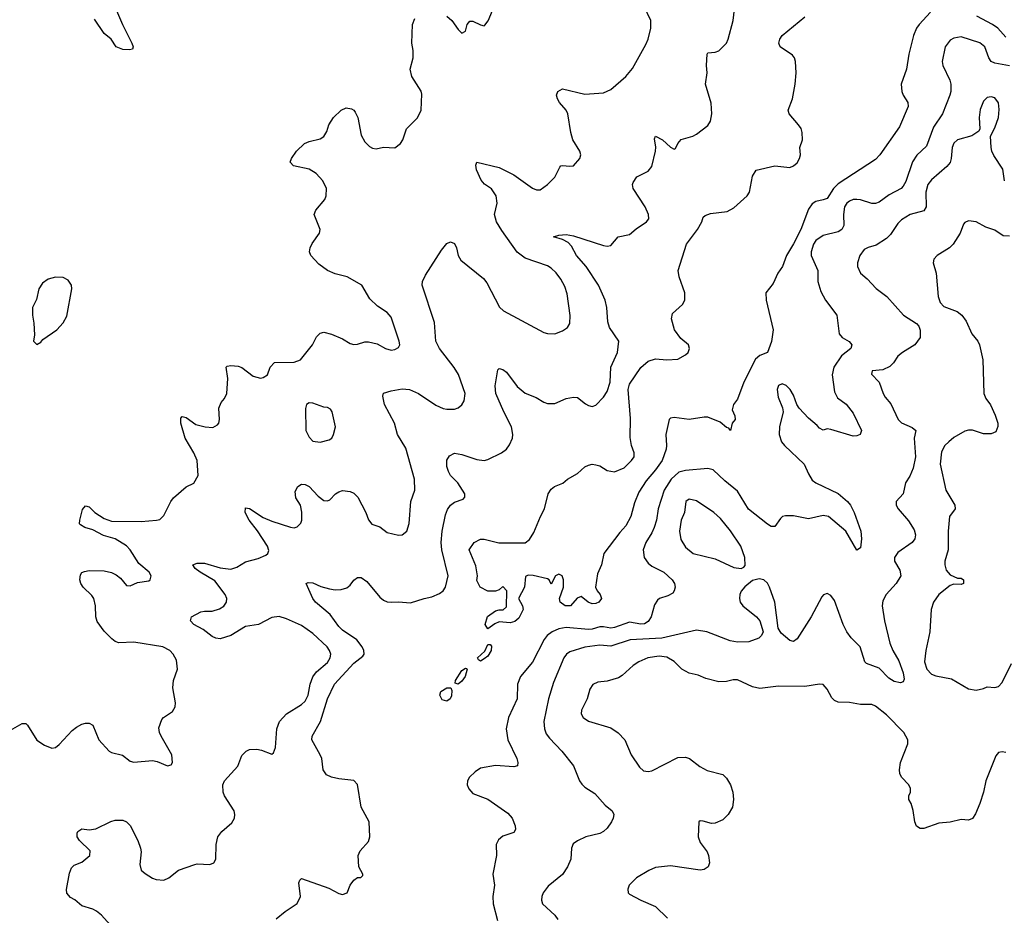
# Model space of a CAD drawing. Header units: inches. Extents: x 2134017 to 2292458, y 756222 to 916513.
# Tile 126 of 256: x 2192697 to 2197981, y 832649 to 837455. Entities that reach past the tile are written whole.
import ezdxf

# ---------------------------------------------------------------- set-up
doc = ezdxf.new("R2010")
doc.units = ezdxf.units.IN
doc.header["$MEASUREMENT"] = 0
doc.layers.add('C1893', color=7, linetype='Continuous')

msp = doc.modelspace()

# ---------------------------------------------------------------- linework, layer by layer
at = {"layer": 'C1893', "color": 5}
for points, elevation in [([(2194073.2, 832630), (2194122.7, 832670), (2194186.7, 832713.3), (2194203.6, 832750), (2194196, 832824), (2194201.5, 832838.5), (2194210, 832846), (2194355.6, 832795.6), (2194410, 832765.5), (2194430, 832760.7), (2194454, 832770), (2194470, 832811.3), (2194490, 832838), (2194510, 832851.3), (2194528, 832852), (2194538, 832862), (2194538, 832870), (2194518, 832910), (2194513.6, 832970), (2194524.2, 832995.8), (2194570, 833046), (2194576.8, 833070), (2194572.3, 833150), (2194530.4, 833230), (2194510, 833351.5), (2194490, 833371.7), (2194410, 833381.5), (2194370, 833391.1), (2194343.5, 833403.5), (2194325.7, 833430), (2194318, 833490), (2194309.8, 833510), (2194265.1, 833590), (2194267.1, 833610), (2194311.1, 833688.9), (2194349.4, 833810), (2194386.9, 833890), (2194490, 834002.7), (2194539.4, 834040.6), (2194545.7, 834050), (2194543.9, 834070), (2194534.8, 834090), (2194507, 834127), (2194430, 834179.3), (2194410, 834199.7), (2194363.7, 834263.7), (2194284.8, 834330), (2194271, 834350), (2194235.3, 834430), (2194245.8, 834434.2), (2194270, 834432.9), (2194313.8, 834413.8), (2194360.5, 834400.5), (2194390, 834395.3), (2194423.1, 834396.9), (2194453.8, 834406.2), (2194470, 834420.4), (2194490, 834448.4), (2194510, 834462), (2194530, 834462.6), (2194560.6, 834440.6), (2194630, 834357), (2194650, 834340.3), (2194670, 834332), (2194690, 834330.3), (2194730, 834331.8), (2194794.5, 834325.5), (2194868.7, 834350), (2194910, 834357.6), (2194950, 834376.5), (2194969.8, 834390.2), (2194981.7, 834410), (2194996.8, 834470), (2194963.6, 834610), (2194958.5, 834650), (2194964.4, 834710), (2194982.6, 834797.4), (2194993.6, 834826.4), (2195010, 834850.4), (2195030, 834865.3), (2195077.1, 834882.9), (2195086.3, 834893.7), (2195086.6, 834910), (2195074, 834930), (2195047.8, 834970), (2195010, 835009.6), (2194998.9, 835030), (2194990, 835058), (2194990, 835091), (2195004.4, 835115.6), (2195030, 835128.2), (2195070, 835122), (2195150, 835094.4), (2195190, 835090.2), (2195210, 835094.7), (2195282.7, 835130), (2195309.7, 835150.3), (2195325.9, 835174.1), (2195341.3, 835210), (2195344, 835230), (2195337.2, 835270), (2195295.1, 835350), (2195253, 835450), (2195249.8, 835490), (2195263.3, 835576.7), (2195270, 835582.8), (2195290, 835578), (2195310, 835563), (2195367.5, 835487.5), (2195410, 835451.6), (2195468.4, 835428.4), (2195510, 835402), (2195530, 835395.6), (2195570, 835394.9), (2195630, 835422.4), (2195670, 835430.4), (2195690, 835428.2), (2195733.8, 835393.8), (2195750, 835384), (2195770, 835379.1), (2195790, 835387.3), (2195829.8, 835430.2), (2195850, 835460.7), (2195865.7, 835510), (2195869.6, 835590), (2195905.6, 835670), (2195913.3, 835730), (2195862.8, 835802.8), (2195854, 835834), (2195848.7, 835910), (2195838.9, 835950), (2195804.1, 836030), (2195736.8, 836130), (2195686.1, 836190), (2195659, 836239), (2195639.9, 836259.9), (2195610, 836276.2), (2195562, 836290), (2195590, 836298.4), (2195630, 836302.3), (2195670, 836295), (2195830, 836244), (2195850, 836240.3), (2195870, 836243.1), (2195909.7, 836290.3), (2195970, 836301.6), (2196006.3, 836333.7), (2196061.2, 836370), (2196073.8, 836386.2), (2196071.6, 836410), (2196053.6, 836450), (2195989.6, 836550), (2195986.6, 836570), (2195990, 836582), (2196010, 836611), (2196070, 836641.6), (2196090, 836668), (2196109.8, 836750), (2196111.4, 836771.4), (2196104.8, 836815.2), (2196109, 836830), (2196146.8, 836810), (2196190, 836770.7), (2196210, 836761), (2196216, 836764), (2196229.5, 836790.5), (2196247.3, 836812.7), (2196310, 836830.6), (2196330, 836840.7), (2196390, 836887.3), (2196404.5, 836910), (2196411.3, 836950), (2196407.9, 837007.9), (2196378.4, 837110), (2196387, 837170), (2196382.9, 837210), (2196387, 837270), (2196390, 837278), (2196430, 837280.5), (2196450, 837288.4), (2196489.7, 837330), (2196499.2, 837350), (2196526.4, 837450), (2196541.7, 837590)], 240), ([(2193199.7, 832579.7), (2193135.7, 832650), (2193110, 832670.5), (2193090, 832682.6), (2193030, 832699.7), (2192992.8, 832732.8), (2192970, 832745.1), (2192950, 832768.2), (2192947.7, 832787.7), (2192964.4, 832875.6), (2192975.4, 832904.6), (2192990, 832918.8), (2193030, 832933.6), (2193074, 832970), (2193074.9, 832994.9), (2193018.4, 833050), (2193006.6, 833070), (2193005.2, 833090), (2193010, 833098), (2193030, 833113.4), (2193070, 833108.2), (2193106.7, 833113.3), (2193187.3, 833152.7), (2193210, 833159.1), (2193250, 833159.1), (2193270, 833150.7), (2193290, 833130.7), (2193331.1, 833051.1), (2193346.3, 833010), (2193349, 832990), (2193342.6, 832922.6), (2193350, 832891), (2193370, 832872.7), (2193410, 832848), (2193430, 832840.5), (2193470, 832838), (2193497.2, 832850), (2193550, 832890.6), (2193638, 832922), (2193650, 832925.5), (2193717.5, 832922.5), (2193739, 832930), (2193749.5, 832950.5), (2193751.1, 833030), (2193760.5, 833070), (2193781.4, 833098.6), (2193835, 833145), (2193849.8, 833170.2), (2193852, 833190), (2193847.6, 833210), (2193796.8, 833290), (2193788.6, 833310), (2193787.1, 833350), (2193796.4, 833370), (2193867.4, 833450), (2193890, 833507.3), (2193912.7, 833530), (2193930, 833538), (2193970, 833540.3), (2193995.8, 833535.8), (2194050, 833514), (2194058.7, 833521.3), (2194069.7, 833550.3), (2194076.5, 833650), (2194092.4, 833690), (2194130, 833730.2), (2194210, 833780.6), (2194230, 833797.8), (2194244.9, 833830), (2194255.5, 833890), (2194270.4, 833929.6), (2194290, 833955.2), (2194350, 834006), (2194363.2, 834030), (2194366.3, 834050), (2194360.7, 834070), (2194347.8, 834090), (2194270, 834161.7), (2194210, 834204), (2194130, 834240.9), (2194090, 834252.6), (2194050, 834247.2), (2193978.8, 834210), (2193910, 834198.7), (2193830, 834151.1), (2193773.6, 834133.6), (2193750, 834136.9), (2193730, 834146), (2193682.3, 834182.3), (2193632.3, 834210), (2193613.2, 834230), (2193619, 834250), (2193670, 834277), (2193690, 834281.7), (2193730, 834282), (2193770, 834293.8), (2193792.2, 834307.8), (2193800.9, 834319.1), (2193807.4, 834330), (2193808.6, 834350), (2193800.5, 834370), (2193744.4, 834444.4), (2193666, 834490), (2193639.6, 834510), (2193627.3, 834530), (2193650, 834538.9), (2193690, 834539.5), (2193773.2, 834513.2), (2193830, 834506.7), (2193862, 834518), (2193910, 834546.7), (2193976.5, 834563.5), (2194018.9, 834581.1), (2194029.8, 834590.2), (2194033.9, 834606.1), (2194027.3, 834630), (2193973.1, 834713.1), (2193928.6, 834770), (2193908.2, 834810), (2193910, 834836), (2193930, 834832.6), (2194004.6, 834784.6), (2194050, 834764.6), (2194150, 834732), (2194170, 834729.2), (2194186.6, 834733.4), (2194206, 834754), (2194210.7, 834770), (2194212.2, 834812.2), (2194205.1, 834850), (2194179.7, 834890), (2194175.9, 834924.1), (2194189.3, 834950), (2194210, 834963), (2194230, 834961.6), (2194250, 834950.4), (2194298.7, 834898.7), (2194330, 834875.3), (2194350, 834872.4), (2194362, 834878), (2194392.3, 834910), (2194410, 834922.4), (2194430, 834928.2), (2194470, 834923.8), (2194490, 834914.9), (2194512.4, 834892.4), (2194555.3, 834810), (2194570, 834770.8), (2194587.6, 834747.6), (2194630, 834733), (2194670, 834703.8), (2194730, 834688.2), (2194750, 834690.6), (2194774.5, 834710), (2194788, 834752), (2194797.3, 834870), (2194818, 834930), (2194816.8, 834990), (2194770, 835156.2), (2194725.6, 835230), (2194708.1, 835290), (2194655.6, 835390), (2194645.4, 835434.6), (2194649.7, 835450.3), (2194690, 835463.1), (2194750, 835474), (2194788.6, 835471.4), (2194838, 835450), (2194930, 835387), (2194970, 835368.5), (2194990, 835364.5), (2195030, 835365.8), (2195050, 835371.8), (2195070, 835388.4), (2195082.3, 835410), (2195087.6, 835450), (2195051.8, 835551.8), (2195028.9, 835588.9), (2194949.8, 835690), (2194929.8, 835730), (2194923.5, 835830), (2194857.2, 836030), (2194859.3, 836050), (2194875.9, 836084.1), (2194961.5, 836218.5), (2194990, 836253.4), (2195010, 836263.7), (2195030, 836254), (2195040.8, 836230), (2195050.3, 836190.3), (2195064.4, 836164.4), (2195186.4, 836066.4), (2195203.4, 836043.4), (2195272.4, 835912.4), (2195293.4, 835893.4), (2195510, 835776), (2195530, 835770.3), (2195570, 835770.2), (2195610, 835784.6), (2195636.5, 835803.5), (2195650, 835824), (2195651.9, 835868.1), (2195636.1, 835983.9), (2195623.2, 836023.2), (2195602.1, 836062.1), (2195576.8, 836096.8), (2195550, 836122), (2195530, 836133.5), (2195410, 836176.3), (2195367.6, 836207.6), (2195283.9, 836323.9), (2195255.8, 836370), (2195246, 836410), (2195259.7, 836470), (2195255.1, 836510), (2195230, 836547.3), (2195192.5, 836572.5), (2195174.2, 836594.2), (2195149.6, 836650), (2195145.1, 836674.9), (2195150, 836690.6), (2195270, 836662), (2195350, 836623.2), (2195450, 836551.6), (2195470, 836542.6), (2195490, 836542), (2195529.6, 836570), (2195569.6, 836610), (2195595.5, 836664.5), (2195602, 836670), (2195610, 836673.4), (2195650, 836668.2), (2195670, 836670.5), (2195704.2, 836710), (2195709.6, 836730), (2195703.6, 836750), (2195666.3, 836810), (2195655.1, 836850), (2195639.6, 836950), (2195629.6, 836970), (2195593.6, 837010), (2195583, 837030), (2195578.7, 837050), (2195585.6, 837070), (2195610, 837084.4), (2195730, 837055.9), (2195830, 837062.7), (2195870, 837081.1), (2195949.8, 837150.2), (2195986.1, 837193.9), (2196057.6, 837322.4), (2196069.8, 837350.2), (2196084.8, 837410), (2196083.5, 837450), (2196047.1, 837530)], 260), ([(2193206.4, 837530), (2193248.5, 837428.5), (2193299.3, 837330), (2193306.8, 837310), (2193303.6, 837296.4), (2193287.1, 837292.9), (2193250, 837295.6), (2193215.1, 837310), (2193187.6, 837350), (2193150, 837380.3), (2193098.1, 837458.1)], 280), ([(2194990, 837474.8), (2195016, 837450), (2195050, 837402), (2195070, 837382), (2195090, 837394), (2195099, 837430), (2195113.6, 837446.4), (2195130, 837447.3), (2195170, 837427.3), (2195190, 837422.8), (2195194, 837426), (2195211.4, 837448.6), (2195251.9, 837548.1)], 280), ([(2192610, 833620.4), (2192710, 833679.1), (2192730, 833679.1), (2192739.1, 833670), (2192790, 833588.7), (2192830, 833562.4), (2192870, 833546.4), (2192890, 833550.5), (2192910, 833564.9), (2192979.2, 833640.8), (2193001.4, 833658.6), (2193030, 833674.4), (2193050, 833680.4), (2193070, 833679.3), (2193090.4, 833670), (2193121.6, 833590), (2193177.1, 833530), (2193190, 833522.3), (2193248.6, 833508.6), (2193290, 833476.3), (2193310, 833470.6), (2193410, 833480.5), (2193434.6, 833474.6), (2193490, 833450.8), (2193510, 833456), (2193517, 833470), (2193513.3, 833510), (2193456.9, 833610), (2193448.2, 833630), (2193444.9, 833655.1), (2193460.5, 833699.5), (2193469.6, 833710.4), (2193518, 833742), (2193531.9, 833768.1), (2193534, 833790), (2193518.4, 833870), (2193522.9, 833910), (2193544.5, 833970), (2193538.3, 834018.3), (2193520.9, 834050), (2193503.7, 834070), (2193465.2, 834090), (2193310, 834115), (2193230, 834112), (2193210, 834118.5), (2193192.6, 834132.6), (2193150, 834173.5), (2193113.6, 834226.4), (2193105.2, 834250), (2193104, 834310), (2193094.8, 834350), (2193085.2, 834365.2), (2193038.7, 834410), (2193025.1, 834430), (2193019.6, 834450), (2193023.3, 834476.7), (2193031.6, 834488.4), (2193045.6, 834494.4), (2193070, 834498.9), (2193150, 834497.8), (2193190, 834489), (2193215.8, 834475.8), (2193238, 834458), (2193270, 834418.8), (2193290, 834416.3), (2193330, 834434.9), (2193390, 834444), (2193397.2, 834450), (2193403.7, 834470), (2193392.3, 834490), (2193336.6, 834536.6), (2193289.8, 834610), (2193270, 834631.7), (2193210, 834669.9), (2193147.4, 834687.4), (2193090, 834718.3), (2193047, 834730), (2193023.7, 834743.7), (2193017.7, 834750), (2193019.3, 834770), (2193034.1, 834825.9), (2193050, 834846), (2193070, 834841.6), (2193100.3, 834810), (2193150, 834778.3), (2193190, 834764), (2193350, 834762.8), (2193431.2, 834768.8), (2193450, 834773.4), (2193458.6, 834781.4), (2193470, 834794.8), (2193507.8, 834870), (2193523.6, 834890), (2193590, 834948.2), (2193632.5, 834967.5), (2193654.8, 835010), (2193649, 835090), (2193631.6, 835131.6), (2193585.8, 835210), (2193563, 835290), (2193562.5, 835317.5), (2193570, 835326), (2193590, 835320.5), (2193643.2, 835283.2), (2193692, 835270), (2193733.1, 835266.9), (2193759.1, 835280.9), (2193766, 835290), (2193769.5, 835310), (2193765.2, 835370), (2193778.6, 835401.4), (2193797, 835423), (2193809.3, 835450), (2193814, 835530), (2193805.2, 835590), (2193810, 835596), (2193830, 835599.1), (2193870, 835595.8), (2193890, 835588.4), (2193950, 835542), (2193990, 835531), (2194004.7, 835535.3), (2194028, 835550), (2194042, 835590), (2194065.2, 835614.8), (2194170, 835618), (2194204, 835630), (2194269.4, 835710), (2194290, 835753.4), (2194310, 835772.7), (2194330, 835777.6), (2194370, 835767), (2194430, 835742), (2194470, 835717.6), (2194490, 835712.2), (2194510, 835714), (2194550, 835727), (2194570, 835727.2), (2194615.2, 835715.2), (2194661, 835690), (2194690, 835682), (2194710, 835684.6), (2194730, 835695.5), (2194737.3, 835710), (2194734, 835730), (2194690, 835858), (2194670, 835883.6), (2194617.8, 835917.8), (2194576.6, 835956.6), (2194534, 836030), (2194454.6, 836074.6), (2194390, 836091.8), (2194348.4, 836108.4), (2194302.7, 836142.7), (2194260.5, 836190), (2194253, 836210), (2194256.3, 836230), (2194266.7, 836253.3), (2194306.6, 836310), (2194309.4, 836330), (2194278, 836410), (2194286.2, 836433.8), (2194334, 836490), (2194342.9, 836510), (2194344.7, 836550), (2194324, 836590), (2194288.2, 836630), (2194250, 836653.1), (2194166, 836670), (2194149.6, 836690), (2194155.6, 836710), (2194182, 836750), (2194225.6, 836790), (2194250, 836801.3), (2194310, 836816.5), (2194330, 836828.5), (2194345.5, 836854.5), (2194355.6, 836890), (2194381.5, 836930), (2194422.4, 836970), (2194450, 836982.3), (2194477.6, 836977.6), (2194490.2, 836970.2), (2194498.2, 836958.2), (2194511.8, 836930), (2194530, 836834.8), (2194550, 836798.8), (2194574.4, 836774.4), (2194590, 836766), (2194610, 836762.8), (2194650, 836770.7), (2194710, 836766.8), (2194741.2, 836790), (2194752.7, 836810), (2194773.2, 836870), (2194831.5, 836928.5), (2194851, 836969), (2194856.3, 837056.3), (2194851.3, 837071.3), (2194800.9, 837150), (2194792.7, 837190), (2194809.3, 837250), (2194809.3, 837290), (2194800.9, 837330), (2194806, 837430), (2194818.6, 837461.4)], 280), ([(2197584.4, 837495.6), (2197525.2, 837430), (2197510.2, 837410), (2197493.5, 837370), (2197469.3, 837270), (2197456.9, 837190), (2197427, 837110), (2197432, 837070), (2197438.7, 837050), (2197463.7, 837010), (2197466, 836990), (2197419, 836881), (2197312.9, 836730), (2197290, 836705.1), (2197090, 836574), (2197064.6, 836550), (2197030, 836496.1), (2197010, 836487.6), (2196970, 836480.2), (2196950, 836466.6), (2196930, 836438.8), (2196889.6, 836330), (2196850, 836251.8), (2196812.1, 836190), (2196790.9, 836130), (2196765.9, 836094.1), (2196740.1, 836039.9), (2196702, 835990), (2196703.6, 835950), (2196740.3, 835790), (2196732.4, 835727.6), (2196710.8, 835670), (2196670, 835654), (2196646.7, 835633.3), (2196583.5, 835510), (2196550, 835418.4), (2196527.7, 835390), (2196521.1, 835361.1), (2196534.9, 835330), (2196536.3, 835310), (2196521, 835290), (2196512, 835250), (2196503.1, 835263.1), (2196490, 835266), (2196456.1, 835296.1), (2196390, 835322), (2196370, 835322.8), (2196290, 835308.8), (2196210, 835319.7), (2196190, 835317), (2196182, 835310), (2196164.2, 835230), (2196169, 835170), (2196166, 835150), (2196145, 835090), (2196110, 835038.8), (2196058.9, 834981.1), (2196020.2, 834919.8), (2195997.4, 834862.6), (2195977.8, 834790), (2195950, 834738.7), (2195917.2, 834702.8), (2195832.2, 834590), (2195819.3, 834530), (2195798.3, 834481.7), (2195788.2, 834410), (2195796.3, 834390), (2195813, 834370), (2195819.3, 834350), (2195804.9, 834330), (2195790, 834322), (2195770, 834320.5), (2195747.6, 834330), (2195710, 834359.5), (2195688.5, 834351.5), (2195653.4, 834310), (2195624, 834310), (2195597.2, 834330), (2195594, 834350), (2195615.1, 834410), (2195616, 834450), (2195608, 834470), (2195590, 834479), (2195572, 834470), (2195550, 834426), (2195538, 834450), (2195530, 834455.3), (2195452.9, 834472.9), (2195426.4, 834473.6), (2195412, 834468), (2195407.3, 834410), (2195374.9, 834350), (2195394.8, 834310), (2195399.3, 834290), (2195376, 834244), (2195354.2, 834225.8), (2195330, 834217.7), (2195270, 834223.1), (2195247.1, 834212.9), (2195210, 834186), (2195194.5, 834210), (2195208.1, 834251.9), (2195250, 834283), (2195270, 834288.4), (2195292.5, 834287.5), (2195310, 834304.7), (2195311.6, 834390), (2195290, 834414), (2195270, 834395.3), (2195250, 834388), (2195210, 834388), (2195169.3, 834409.3), (2195150, 834446), (2195154, 834470), (2195144.4, 834524.4), (2195109.6, 834610), (2195136, 834650), (2195170, 834667.7), (2195190, 834667.7), (2195267.9, 834647.9), (2195410, 834647.7), (2195433.7, 834666.3), (2195456.6, 834703.4), (2195491.8, 834790), (2195513.6, 834830), (2195533.3, 834910), (2195550, 834936.4), (2195567, 834950), (2195611.3, 834968.7), (2195637.2, 834990), (2195690, 835019.5), (2195730, 835055.5), (2195750, 835065), (2195770, 835070.2), (2195790, 835067.2), (2195810, 835060.2), (2195850, 835036), (2195890, 835029.4), (2195941.4, 835050), (2195981.4, 835090), (2195994.3, 835110), (2195995.7, 835130), (2195981, 835170), (2195973.6, 835213.6), (2195975.6, 835315.6), (2195963.6, 835470), (2195970, 835499.6), (2196030, 835589.2), (2196070, 835622.7), (2196110, 835634.4), (2196170, 835630.3), (2196230, 835634.3), (2196270, 835656), (2196284, 835670), (2196291.1, 835690), (2196286, 835710), (2196244.9, 835744.9), (2196210.9, 835790), (2196195.8, 835850), (2196200.8, 835879.2), (2196253.8, 835926.2), (2196266.9, 835950), (2196267, 835990), (2196235.6, 836075.6), (2196231, 836110), (2196275.9, 836250), (2196335.3, 836330), (2196357.4, 836370), (2196364.6, 836395.4), (2196375.1, 836404.9), (2196404.9, 836415.1), (2196494.7, 836425.3), (2196530, 836445.4), (2196600.5, 836510), (2196613.7, 836530), (2196630, 836614.8), (2196650, 836648.4), (2196750, 836671.3), (2196830, 836662), (2196850, 836670.3), (2196870, 836687.6), (2196883.1, 836710), (2196888, 836730), (2196883.9, 836770), (2196897.7, 836810), (2196896.8, 836850), (2196890.4, 836870.4), (2196877.2, 836890), (2196826.3, 836950), (2196821.6, 836970), (2196844.2, 837030), (2196858.8, 837110), (2196863.7, 837170), (2196860.9, 837230), (2196854.8, 837250), (2196844, 837264), (2196778.4, 837310), (2196771.2, 837330), (2196776.9, 837350), (2196790, 837370.3), (2196911.5, 837470)], 220), ([(2197990, 837360.9), (2197946.1, 837410), (2197917.4, 837430), (2197834.2, 837474.2)], 220), ([(2198010, 837208.1), (2197930, 837221.4), (2197910.9, 837230.9), (2197897.5, 837250), (2197877.6, 837310), (2197850, 837330.8), (2197750, 837362.8), (2197710, 837356.4), (2197690, 837345.7), (2197664.5, 837310), (2197648.5, 837230), (2197651.3, 837210), (2197689, 837130), (2197694, 837110), (2197693.8, 837070), (2197688.1, 837050), (2197650.1, 836950), (2197601.3, 836878.7), (2197563, 836777), (2197511.1, 836728.9), (2197488.2, 836691.8), (2197452.3, 836587.7), (2197437.7, 836562.3), (2197427, 836550), (2197364.1, 836515.9), (2197310, 836475.3), (2197290.9, 836469.1), (2197270, 836468.1), (2197210, 836488.1), (2197190.4, 836490.4), (2197170, 836489.9), (2197150, 836481.9), (2197135.8, 836470), (2197124.2, 836450), (2197118.5, 836410), (2197120.2, 836350), (2197110.1, 836329.9), (2197090, 836316.8), (2197010, 836296.8), (2196970.1, 836269.9), (2196957.1, 836250), (2196944.4, 836210), (2196944.6, 836190), (2196980.9, 836110), (2196981.5, 836050), (2196996.1, 835996.1), (2197021.7, 835950), (2197083.1, 835870), (2197094.8, 835770), (2197110.5, 835750.5), (2197148.7, 835728.7), (2197163.8, 835710), (2197158.4, 835690), (2197107.8, 835652.2), (2197065.6, 835590), (2197058.4, 835550), (2197070, 835458.8), (2197085.8, 835425.8), (2197132.5, 835392.5), (2197170, 835343.8), (2197214.4, 835250), (2197207.3, 835230), (2197190, 835222), (2197170, 835220.4), (2197050, 835256.2), (2197030, 835259.3), (2197010, 835253.2), (2196990, 835262.4), (2196977.6, 835277.6), (2196930, 835316.1), (2196880.8, 835370), (2196867.6, 835390), (2196850, 835440.5), (2196831.9, 835470), (2196810, 835492.2), (2196790, 835500.4), (2196770, 835492.3), (2196762.6, 835470), (2196768.5, 835430), (2196791.5, 835371.5), (2196794.9, 835350), (2196775.6, 835270), (2196773.8, 835230), (2196785.8, 835190), (2196801.3, 835170), (2196906.9, 835070), (2196930, 835017.3), (2196950, 834984.4), (2196970.7, 834970), (2197090, 834911.9), (2197140.2, 834870), (2197156.5, 834850), (2197176.1, 834810), (2197211.7, 834710), (2197214.9, 834670), (2197210, 834621.2), (2197190, 834609.2), (2197130.8, 834710.8), (2197038, 834790), (2197010, 834794.8), (2196930, 834776.4), (2196850, 834793.6), (2196806.7, 834793.3), (2196791.6, 834788.4), (2196781.1, 834778.9), (2196750, 834735.1), (2196730, 834736.3), (2196710, 834747.2), (2196608.8, 834828.8), (2196550, 834925.6), (2196480.8, 834980.8), (2196419.1, 835039.1), (2196390, 835047.1), (2196270, 835035.5), (2196233.8, 835026.2), (2196194.3, 834990), (2196156.8, 834930), (2196124.1, 834830), (2196114.1, 834770), (2196102, 834730), (2196090, 834701.7), (2196056.8, 834650), (2196044.1, 834610), (2196049.3, 834570), (2196070, 834538.9), (2196090, 834522.8), (2196154.4, 834490), (2196199.5, 834450), (2196212.2, 834430), (2196214.4, 834410), (2196210.4, 834390), (2196201.7, 834378.3), (2196176.1, 834363.9), (2196130.2, 834349.8), (2196119.4, 834340.6), (2196104.1, 834315.9), (2196085.8, 834250), (2196070, 834225.7), (2196050, 834214), (2196030, 834212.3), (2195970, 834221.5), (2195890, 834192.8), (2195870, 834189.9), (2195830, 834197.6), (2195810, 834196.4), (2195770, 834184.8), (2195750, 834183.7), (2195630, 834194.3), (2195590, 834186.5), (2195554.7, 834170), (2195528.8, 834151.2), (2195511.7, 834130), (2195450, 834008.3), (2195384.9, 833930), (2195369.1, 833890), (2195367.4, 833810), (2195320.2, 833710), (2195307.6, 833650), (2195316.1, 833590), (2195364.9, 833490), (2195370.4, 833469.6), (2195368.1, 833451.9), (2195350, 833446), (2195250, 833453.3), (2195170, 833438.9), (2195141, 833419), (2195110.4, 833390), (2195101.1, 833370), (2195099.5, 833350), (2195107.3, 833327.3), (2195130, 833302), (2195210, 833271.8), (2195317, 833197), (2195340.3, 833170), (2195357, 833130), (2195357.6, 833110), (2195350, 833093.2), (2195290, 833074.7), (2195266.1, 833053.9), (2195253.7, 833030), (2195256.1, 832970), (2195236.1, 832870), (2195244.7, 832810), (2195237.3, 832750), (2195238, 832710), (2195260.9, 832620.9)], 240), ([(2197982.3, 836590), (2197972.7, 836652.7), (2197925.7, 836725.7), (2197914.3, 836750), (2197911.1, 836770), (2197906.6, 836830), (2197930, 836874.8), (2197949.7, 836930), (2197953.1, 836973.1), (2197949.7, 837009.7), (2197930, 837036.2), (2197910, 837041.6), (2197890, 837037.6), (2197870, 837018.4), (2197852.3, 836972.3), (2197846.7, 836930), (2197850.7, 836870), (2197843.8, 836856.2), (2197807.7, 836832.3), (2197730.2, 836809.8), (2197710, 836792.6), (2197701.2, 836770), (2197696.9, 836710), (2197690, 836689.6), (2197673.3, 836666.7), (2197590, 836596.1), (2197571.8, 836570), (2197560.4, 836530), (2197561.8, 836450), (2197550.3, 836430), (2197476.4, 836410), (2197430, 836380.3), (2197410, 836360.9), (2197370, 836302.6), (2197350, 836281.1), (2197294.4, 836245.6), (2197250, 836232.6), (2197230, 836221.3), (2197206.5, 836190), (2197194.3, 836150), (2197193.1, 836130), (2197210, 836094.9), (2197245.2, 836065.2), (2197293.3, 836013.3), (2197350.2, 835970.2), (2197441.1, 835870), (2197510, 835824.4), (2197523.1, 835810), (2197530.3, 835789.7), (2197528.9, 835750), (2197501.1, 835710), (2197434.4, 835670), (2197410.3, 835650), (2197386.3, 835613.7), (2197366.7, 835593.3), (2197330, 835576.9), (2197272, 835570), (2197267.9, 835552.1), (2197310.3, 835510.3), (2197332, 835450), (2197342.6, 835430), (2197373.1, 835393.1), (2197412.6, 835310), (2197430, 835291.5), (2197487, 835267), (2197506.8, 835250), (2197496.9, 835210), (2197505.2, 835110), (2197492.2, 835047.8), (2197474, 835006), (2197450.3, 834970), (2197438, 834910), (2197400.4, 834870), (2197401.1, 834850), (2197411.7, 834830), (2197466.5, 834766.5), (2197497, 834717), (2197504, 834690), (2197500.8, 834670), (2197487.2, 834650), (2197410, 834595.8), (2197392.2, 834570), (2197392.4, 834550), (2197421.5, 834501.5), (2197426, 834470), (2197401.7, 834430), (2197347.2, 834370), (2197330, 834337.2), (2197326.7, 834310), (2197337.5, 834230), (2197366.5, 834110), (2197382.4, 834070), (2197415.1, 834015.1), (2197439.1, 833950), (2197443.7, 833916.3), (2197438.1, 833901.9), (2197424.1, 833895.9), (2197390, 833903.2), (2197362.2, 833922.2), (2197310, 833975.3), (2197240.9, 834000.9), (2197232.4, 834010), (2197208, 834090), (2197158.8, 834138.8), (2197136.8, 834170), (2197116.5, 834210), (2197070, 834338.4), (2197050, 834365.1), (2197030, 834376), (2197010.5, 834369.5), (2197001.3, 834358.7), (2196944.4, 834250), (2196870, 834132.7), (2196850, 834118), (2196830, 834124.5), (2196783.7, 834163.7), (2196767, 834190), (2196749.6, 834330), (2196721.5, 834410), (2196710, 834431.6), (2196690, 834449.6), (2196664.9, 834455.1), (2196630, 834446.6), (2196589.1, 834410.9), (2196570, 834389.4), (2196562, 834370), (2196560.8, 834350), (2196564.4, 834330), (2196578, 834310), (2196650.8, 834250), (2196668.5, 834228.5), (2196687.3, 834170), (2196678.8, 834150), (2196663.8, 834136.2), (2196610, 834116.9), (2196550, 834115.3), (2196510, 834121.8), (2196385.2, 834170), (2196330, 834179.2), (2196143.1, 834136.9), (2195973.4, 834126.6), (2195870, 834094.2), (2195810, 834098.8), (2195730, 834088.7), (2195650, 834063.5), (2195632.6, 834050), (2195617.8, 834030), (2195561.8, 833898.2), (2195534.6, 833810), (2195509.4, 833690), (2195513.4, 833650), (2195523.3, 833623.3), (2195539.8, 833599.8), (2195607, 833530), (2195670, 833450.5), (2195702, 833370), (2195713.4, 833353.4), (2195730, 833337.4), (2195783, 833303), (2195840.2, 833240.2), (2195877.3, 833210), (2195885.5, 833190), (2195883, 833170), (2195873, 833150), (2195850, 833117), (2195830, 833099.6), (2195810, 833088), (2195736, 833070), (2195690.4, 833049.6), (2195667.9, 833032.1), (2195658.8, 833010), (2195655.3, 832950), (2195637.4, 832910), (2195610, 832868), (2195533.7, 832806.3), (2195506.7, 832770), (2195498.7, 832750), (2195497, 832730), (2195502.4, 832710), (2195568.4, 832650), (2195585.8, 832625.8)], 260), ([(2198010, 836293.3), (2197974.5, 836294.5), (2197930, 836325.6), (2197881.7, 836341.7), (2197830, 836369.6), (2197790, 836375.6), (2197770, 836367), (2197762.6, 836357.4), (2197745.2, 836310), (2197707.4, 836250), (2197686.7, 836230), (2197620.5, 836190), (2197602.4, 836170), (2197599.5, 836150), (2197615.1, 836095.1), (2197627.1, 835970), (2197637.1, 835937.1), (2197656.5, 835916.5), (2197728.2, 835890), (2197752.9, 835870), (2197777.3, 835837.3), (2197806.7, 835770), (2197839, 835730), (2197847.7, 835710), (2197865.3, 835630), (2197870.7, 835450), (2197882.5, 835422.5), (2197907.7, 835387.7), (2197933, 835333), (2197947.3, 835290), (2197947.1, 835272.9), (2197936.3, 835243.7), (2197910, 835233.2), (2197870, 835233.2), (2197810, 835251.6), (2197790, 835252.8), (2197770, 835246.9), (2197710, 835212.3), (2197683.1, 835190), (2197662.7, 835170), (2197644.5, 835135.5), (2197636.8, 835070), (2197668.3, 834930), (2197716.5, 834850), (2197718, 834830), (2197686.4, 834790), (2197679.6, 834710), (2197680.3, 834610), (2197661.5, 834550), (2197661.5, 834530), (2197670, 834500.7), (2197690, 834476.3), (2197730, 834458), (2197750, 834458), (2197762, 834450), (2197762, 834430), (2197750, 834424), (2197710, 834426.6), (2197690, 834418.4), (2197630.2, 834369.8), (2197601.8, 834330), (2197588.4, 834290), (2197582, 834170), (2197560.2, 834070), (2197553.8, 834010), (2197566, 833970), (2197590, 833942.4), (2197613.8, 833933.8), (2197697.3, 833917.3), (2197790, 833863.7), (2197830, 833856.4), (2197870, 833866.8), (2197890, 833874.8), (2197930, 833870.7), (2197950, 833877.3), (2197970, 833898.8), (2198019.5, 834000.5)], 280), ([(2197990, 833522.7), (2197970, 833526), (2197950, 833522.7), (2197935.3, 833504.7), (2197881.3, 833370), (2197870.3, 833310), (2197850, 833248.7), (2197826.2, 833193.8), (2197810, 833168.7), (2197790, 833159), (2197750, 833162.7), (2197690, 833149.4), (2197630, 833142.7), (2197550, 833115.3), (2197530, 833115.3), (2197510, 833128), (2197501.2, 833150), (2197492.3, 833212.3), (2197480.9, 833250), (2197469.6, 833270), (2197469.3, 833290), (2197477.2, 833310), (2197478, 833330), (2197469.4, 833350), (2197429.7, 833389.7), (2197421.3, 833410), (2197418.9, 833430), (2197425.1, 833470), (2197463.6, 833570), (2197463.6, 833590), (2197441.6, 833630), (2197350, 833724.2), (2197290, 833771.6), (2197270, 833780.5), (2197210, 833779.7), (2197150, 833791.6), (2197090, 833792.1), (2197070, 833802), (2197056.6, 833816.6), (2197030, 833862.4), (2197008.4, 833888.4), (2196990, 833889.7), (2196910, 833876.5), (2196770, 833878.5), (2196670, 833867.1), (2196630, 833876), (2196550, 833912.7), (2196526.4, 833913.6), (2196490, 833903.5), (2196450, 833901.6), (2196380.1, 833920.1), (2196338.2, 833938.2), (2196290, 833948.9), (2196250, 833969.8), (2196210, 834010.6), (2196170, 834033.6), (2196130, 834039.9), (2196068.2, 834030), (2196020.3, 834010), (2195988.8, 833990), (2195930, 833936.4), (2195910, 833924.2), (2195850, 833906.2), (2195800.2, 833899.7), (2195773.1, 833886.9), (2195756.5, 833863.5), (2195742.3, 833810), (2195711.6, 833750), (2195710.3, 833730), (2195721.3, 833710), (2195750, 833690.3), (2195870, 833655.3), (2195909.2, 833629.2), (2195944.9, 833590), (2195979.5, 833510), (2196023.5, 833443.5), (2196044.7, 833424.7), (2196070, 833420.8), (2196090, 833424.7), (2196230, 833496.5), (2196270, 833498.5), (2196292.4, 833490), (2196347.9, 833447.9), (2196386.3, 833426.3), (2196470, 833404.9), (2196490, 833385.5), (2196511.5, 833350), (2196523.7, 833310), (2196528.5, 833270), (2196522, 833230), (2196499.3, 833190), (2196470, 833160.7), (2196430, 833142.9), (2196410, 833142), (2196364.9, 833155.1), (2196350, 833156), (2196342.8, 833150), (2196338.5, 833070), (2196350, 833039.3), (2196386, 832990), (2196393.7, 832970), (2196399.5, 832930), (2196391.4, 832908.6), (2196370, 832895.1), (2196350, 832891.1), (2196190, 832914.2), (2196110, 832905.4), (2196074, 832890), (2196007.3, 832850), (2195968.5, 832811.5), (2195960.7, 832790), (2195962.8, 832770), (2195970, 832762.8), (2196030.7, 832730), (2196110, 832696), (2196173.5, 832633.5)], 280)]:
    msp.add_lwpolyline(points, dxfattribs=dict(at, elevation=elevation))
for points, elevation in [([(2192890, 836074.3), (2192850, 836063), (2192819, 836041), (2192799.5, 836010), (2192787.1, 835952.9), (2192766.8, 835910), (2192766, 835870), (2192773.7, 835826.3), (2192776, 835764), (2192772, 835730), (2192790, 835712), (2192810, 835724.7), (2192821.5, 835738.5), (2192896, 835790), (2192931.2, 835828.8), (2192950, 835864.7), (2192976.3, 836010), (2192975.1, 836030), (2192957.4, 836057.4), (2192931.5, 836071.5)], 320), ([(2194250, 835399.3), (2194236, 835390), (2194230.6, 835369.4), (2194233.4, 835250), (2194250, 835215.5), (2194270, 835193.7), (2194310, 835188.2), (2194358.8, 835201.2), (2194371.6, 835210), (2194381.6, 835230), (2194391.8, 835270), (2194374.5, 835350), (2194364.8, 835364.8), (2194350, 835374.5), (2194330, 835375.1), (2194270, 835398)], 280), ([(2196290, 834882.4), (2196273, 834870), (2196264.5, 834810), (2196247.2, 834770), (2196238.6, 834710), (2196245.7, 834665.7), (2196270, 834625.3), (2196311.4, 834591.4), (2196430, 834561.2), (2196530, 834515), (2196569.7, 834510.3), (2196583.3, 834516.7), (2196590, 834526.8), (2196588.7, 834570), (2196567.1, 834630), (2196512.6, 834712.6), (2196458.5, 834778.5), (2196423.1, 834810), (2196330, 834874)], 260), ([(2195170, 834012.3), (2195159.3, 834019.3), (2195154.5, 834030), (2195192.8, 834067.2), (2195210, 834102.8), (2195222, 834102), (2195230, 834094), (2195228.2, 834070), (2195210, 834039.7), (2195190, 834025.6)], 220), ([(2195050, 833889.7), (2195034.6, 833894.6), (2195035.6, 833910), (2195070, 833963), (2195090, 833975.8), (2195094.4, 833974.4), (2195099.1, 833970), (2195088, 833930), (2195070, 833905.6)], 220), ([(2194990, 833798.3), (2194965.3, 833805.3), (2194952.8, 833830), (2194956.9, 833850), (2194990, 833870.3), (2195010.5, 833870.5), (2195016.3, 833856.3), (2195014, 833826), (2195008.2, 833810)], 220)]:
    msp.add_lwpolyline(points, close=True, dxfattribs=dict(at, elevation=elevation))

doc.saveas('drawing.dxf')
